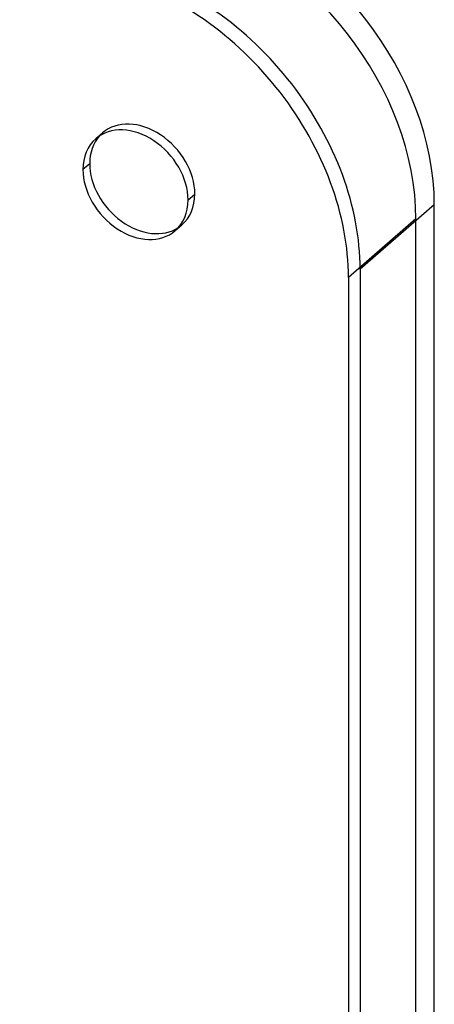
# Model space of a CAD drawing. Header units: millimetres. Extents: x -192 to 186, y -241 to 236.
# Tile 86 of 87: x 155 to 186, y 56 to 129. Entities that reach past the tile are written whole.
import ezdxf

# ---------------------------------------------------------------- set-up
doc = ezdxf.new("R2010")
doc.units = ezdxf.units.MM
doc.layers.add('MAIN-1', color=7, linetype='Continuous')
doc.layers.add('MAIN-2', color=7, linetype='Continuous')

msp = doc.modelspace()

# ---------------------------------------------------------------- linework, layer by layer
at = {"layer": 'MAIN-1'}
for p, q in [((160.648, 118.17), (160.148, 117.737)), ((186.195, 115.125), (180.695, 110.362)), ((186.195, -222.625), (186.195, 115.125)), ((180.695, 110.362), (180.695, -227.388)), ((179.829, 109.746), (179.829, -226.272))]:
    msp.add_line(p, q, dxfattribs=at)
for centre, major_axis, start_param, end_param in [((168.875, 120.125), (-13.093, 15.119), -2.427868, -0.857072), ((162.509, 114.746), (13.093, -15.119), 0.713724, 2.284521), ((163.375, 115.362), (13.093, -15.119), 0.713724, 2.284521), ((164.045, 116.612), (2.946, -3.402), 0.713724, 3.141552), ((164.045, 116.612), (2.946, -3.402), 3.141552, 3.855317), ((164.545, 117.045), (-2.946, 3.402), 0.098148, 0.713724), ((164.545, 117.045), (-2.946, 3.402), 0.713724, 3.043444), ((164.045, 116.612), (2.946, -3.402), -2.427868, -0.000041), ((164.045, 116.612), (2.946, -3.402), -0.000041, 0.713724)]:
    msp.add_ellipse(centre, major_axis=major_axis, ratio=0.75, start_param=start_param, end_param=end_param, dxfattribs=at)
at = {"layer": 'MAIN-2'}
for p, q in [((161.099, 120.014), (161.599, 120.447)), ((167.942, 115.487), (168.442, 115.92)), ((184.829, 114.076), (179.829, 109.746)), ((184.829, -221.942), (184.829, 114.076)), ((166.991, 113.21), (167.491, 113.643))]:
    msp.add_line(p, q, dxfattribs=at)
for centre, major_axis, start_param, end_param in [((167.509, 119.076), (-13.093, 15.119), -2.427868, -0.857072), ((164.545, 117.045), (-2.946, 3.402), -2.427868, -0.000041), ((164.545, 117.045), (-2.946, 3.402), -0.000041, 0.098148), ((164.545, 117.045), (-2.946, 3.402), 3.141552, 3.855317), ((164.545, 117.045), (-2.946, 3.402), 3.043444, 3.141552), ((17.028, 14.747), (-105.326, 121.62), -2.427868, -1.670101), ((12.628, 10.936), (-110.317, 127.383), -2.427868, -1.668171), ((12.628, 10.936), (109.319, -126.231), 0.713724, 1.472816)]:
    msp.add_ellipse(centre, major_axis=major_axis, ratio=0.75, start_param=start_param, end_param=end_param, dxfattribs=at)

doc.saveas('drawing.dxf')
